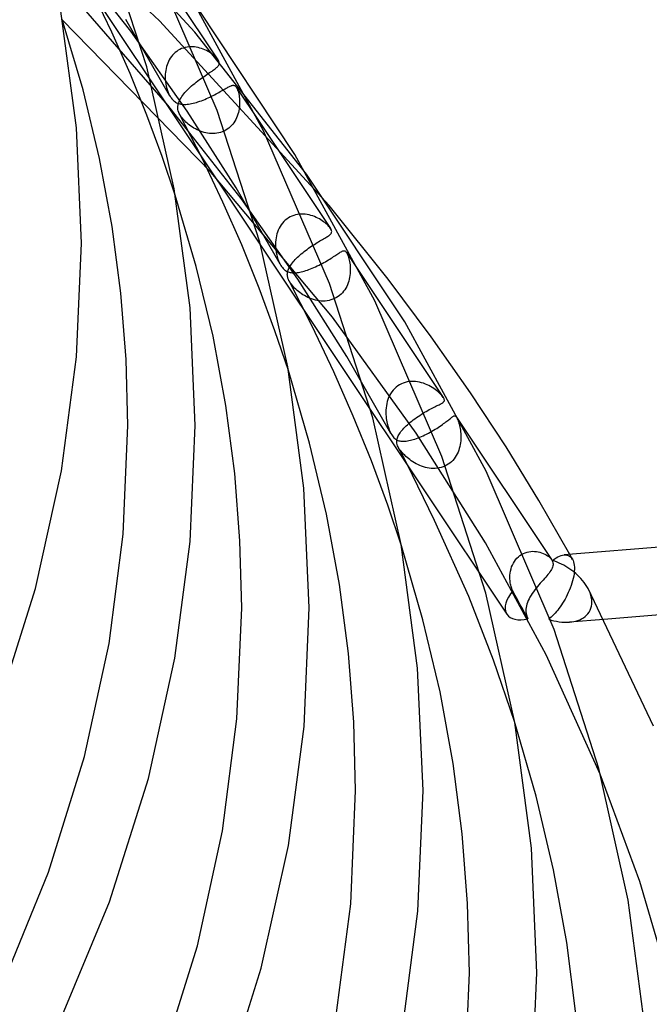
# Model space of a CAD drawing. Header units: millimetres. Extents: x -374 to 374, y -188 to 321.
# Tile 101 of 112: x 300 to 337, y 22 to 80. Entities that reach past the tile are written whole.
import ezdxf

# ---------------------------------------------------------------- set-up
doc = ezdxf.new("R2010")
doc.units = ezdxf.units.MM
doc.layers.add('HIDDEN', color=7, linetype='Continuous')
doc.layers.add('THICK', color=7, linetype='Continuous')

msp = doc.modelspace()

# ---------------------------------------------------------------- linework, layer by layer
at = {"layer": 'HIDDEN'}
for p, q in [((215.435, 214.573), (328.719, 44.672)), ((310.23, 79.205), (301.154, 89.01)), ((308.116, 79.887), (300.176, 87.398)), ((306.424, 79.265), (301.975, 84.914)), ((308.626, 74.876), (303.102, 81.238)), ((305.302, 79.204), (304.109, 81.724)), ((311.198, 70.887), (302.361, 79.948)), ((308.723, 75.458), (306.137, 79.951)), ((318.178, 68.917), (308.116, 79.887)), ((306.38, 76.75), (305.302, 79.204)), ((309.772, 74.52), (306.424, 79.265)), ((316.847, 70.79), (310.23, 79.205)), ((309.648, 78.297), (309.542, 78.268)), ((309.757, 78.318), (309.648, 78.297)), ((309.867, 78.332), (309.757, 78.318)), ((309.977, 78.338), (309.867, 78.332)), ((310.087, 78.337), (309.977, 78.338)), ((310.197, 78.329), (310.087, 78.337)), ((310.306, 78.314), (310.197, 78.329)), ((310.413, 78.294), (310.306, 78.314)), ((310.519, 78.267), (310.413, 78.294)), ((308.828, 77.761), (308.764, 77.669)), ((308.899, 77.847), (308.828, 77.761)), ((308.975, 77.928), (308.899, 77.847)), ((309.058, 78.003), (308.975, 77.928)), ((309.145, 78.071), (309.058, 78.003)), ((309.239, 78.131), (309.145, 78.071)), ((309.337, 78.185), (309.239, 78.131)), ((309.438, 78.23), (309.337, 78.185)), ((309.542, 78.268), (309.438, 78.23)), ((310.623, 78.235), (310.519, 78.267)), ((310.723, 78.199), (310.623, 78.235)), ((310.82, 78.159), (310.723, 78.199)), ((310.913, 78.115), (310.82, 78.159)), ((311.002, 78.068), (310.913, 78.115)), ((311.086, 78.019), (311.002, 78.068)), ((311.166, 77.968), (311.086, 78.019)), ((311.241, 77.914), (311.166, 77.968)), ((311.313, 77.859), (311.241, 77.914)), ((311.381, 77.803), (311.313, 77.859)), ((311.443, 77.745), (311.381, 77.803)), ((311.499, 77.687), (311.443, 77.745)), ((308.539, 77.162), (308.513, 77.053)), ((308.572, 77.268), (308.539, 77.162)), ((308.61, 77.373), (308.572, 77.268)), ((308.655, 77.475), (308.61, 77.373)), ((308.706, 77.574), (308.655, 77.475)), ((308.764, 77.669), (308.706, 77.574)), ((311.548, 77.63), (311.499, 77.687)), ((311.589, 77.573), (311.548, 77.63)), ((307.376, 74.282), (306.38, 76.75)), ((308.467, 76.723), (308.462, 76.612)), ((308.462, 76.612), (308.463, 76.502)), ((308.477, 76.833), (308.467, 76.723)), ((308.492, 76.944), (308.477, 76.833)), ((308.513, 77.053), (308.492, 76.944)), ((310.677, 76.524), (310.767, 76.587)), ((308.463, 76.502), (308.468, 76.392)), ((308.468, 76.392), (308.477, 76.284)), ((308.477, 76.284), (308.497, 76.142)), ((308.497, 76.142), (308.524, 76.005)), ((308.524, 76.005), (308.558, 75.873)), ((309.946, 75.94), (310.032, 76.018)), ((310.032, 76.018), (310.122, 76.096)), ((310.122, 76.096), (310.214, 76.172)), ((310.214, 76.172), (310.307, 76.248)), ((310.307, 76.248), (310.401, 76.321)), ((310.401, 76.321), (310.494, 76.391)), ((310.494, 76.391), (310.586, 76.459)), ((310.586, 76.459), (310.677, 76.524)), ((312.182, 75.941), (312.232, 75.968)), ((312.232, 75.968), (312.28, 75.991)), ((312.28, 75.991), (312.324, 76.012)), ((312.324, 76.012), (312.365, 76.028)), ((312.365, 76.028), (312.403, 76.041)), ((312.403, 76.041), (312.439, 76.051)), ((312.439, 76.051), (312.472, 76.056)), ((312.472, 76.056), (312.506, 76.056)), ((312.506, 76.056), (312.539, 76.052)), ((312.539, 76.052), (312.574, 76.04)), ((312.574, 76.04), (312.608, 76.018)), ((312.608, 76.018), (312.643, 75.987)), ((312.643, 75.987), (312.676, 75.943)), ((308.558, 75.873), (308.597, 75.748)), ((308.597, 75.748), (308.64, 75.633)), ((308.64, 75.633), (308.683, 75.536)), ((308.683, 75.536), (308.725, 75.453)), ((308.725, 75.453), (308.758, 75.396)), ((308.758, 75.396), (308.79, 75.347)), ((309.403, 75.314), (309.453, 75.389)), ((309.453, 75.389), (309.509, 75.466)), ((309.509, 75.466), (309.569, 75.544)), ((309.569, 75.544), (309.635, 75.622)), ((309.635, 75.622), (309.706, 75.701)), ((309.706, 75.701), (309.782, 75.78)), ((309.782, 75.78), (309.862, 75.86)), ((309.862, 75.86), (309.946, 75.94)), ((311.109, 75.356), (311.207, 75.403)), ((311.207, 75.403), (311.302, 75.45)), ((311.302, 75.45), (311.394, 75.498)), ((311.394, 75.498), (311.483, 75.545)), ((311.483, 75.545), (311.569, 75.591)), ((311.569, 75.591), (311.651, 75.637)), ((311.651, 75.637), (311.73, 75.681)), ((311.73, 75.681), (311.806, 75.725)), ((311.806, 75.725), (311.877, 75.766)), ((311.877, 75.766), (311.945, 75.806)), ((311.945, 75.806), (312.01, 75.843)), ((312.01, 75.843), (312.071, 75.878)), ((312.071, 75.878), (312.128, 75.911)), ((312.128, 75.911), (312.182, 75.941)), ((312.676, 75.943), (312.681, 75.935)), ((312.677, 75.942), (314.032, 73.91)), ((312.681, 75.935), (312.686, 75.928)), ((312.686, 75.928), (312.691, 75.92)), ((312.691, 75.92), (312.695, 75.912)), ((312.695, 75.912), (312.7, 75.904)), ((312.7, 75.904), (312.705, 75.896)), ((312.705, 75.896), (312.732, 75.838)), ((312.732, 75.838), (312.758, 75.773)), ((312.758, 75.773), (312.782, 75.702)), ((312.782, 75.702), (312.804, 75.625)), ((312.804, 75.625), (312.823, 75.542)), ((312.823, 75.542), (312.84, 75.456)), ((312.84, 75.456), (312.854, 75.366)), ((312.854, 75.366), (312.865, 75.274)), ((312.961, 69.331), (308.626, 74.876)), ((308.79, 75.347), (308.82, 75.304)), ((308.82, 75.304), (308.852, 75.261)), ((308.852, 75.261), (308.889, 75.218)), ((308.889, 75.218), (308.93, 75.174)), ((308.93, 75.174), (308.976, 75.132)), ((308.976, 75.132), (309.027, 75.092)), ((309.027, 75.092), (309.082, 75.054)), ((309.082, 75.054), (309.14, 75.021)), ((309.14, 75.021), (309.2, 74.994)), ((309.2, 74.994), (309.263, 74.971)), ((309.213, 74.717), (309.215, 74.803)), ((309.215, 74.803), (309.226, 74.888)), ((309.226, 74.888), (309.241, 74.956)), ((309.241, 74.956), (309.262, 75.025)), ((309.262, 75.025), (309.288, 75.095)), ((309.263, 74.971), (309.327, 74.953)), ((309.288, 75.095), (309.321, 75.167)), ((309.321, 75.167), (309.359, 75.24)), ((309.327, 74.953), (309.394, 74.939)), ((309.359, 75.24), (309.403, 75.314)), ((309.394, 74.939), (309.464, 74.93)), ((309.464, 74.93), (309.536, 74.924)), ((309.536, 74.924), (309.611, 74.922)), ((309.611, 74.922), (309.689, 74.924)), ((309.689, 74.924), (309.77, 74.93)), ((309.77, 74.93), (309.853, 74.94)), ((309.853, 74.94), (309.94, 74.953)), ((309.94, 74.953), (310.029, 74.97)), ((310.029, 74.97), (310.121, 74.991)), ((310.121, 74.991), (310.215, 75.015)), ((310.215, 75.015), (310.311, 75.042)), ((310.311, 75.042), (310.408, 75.073)), ((310.408, 75.073), (310.507, 75.106)), ((310.507, 75.106), (310.608, 75.142)), ((310.608, 75.142), (310.709, 75.181)), ((310.709, 75.181), (310.81, 75.222)), ((310.81, 75.222), (310.911, 75.265)), ((310.911, 75.265), (311.011, 75.31)), ((311.011, 75.31), (311.109, 75.356)), ((312.872, 74.87), (312.863, 74.764)), ((312.865, 75.274), (312.872, 75.178)), ((312.872, 75.178), (312.876, 75.078)), ((312.877, 74.975), (312.872, 74.87)), ((312.876, 75.078), (312.877, 74.975)), ((308.288, 71.825), (307.376, 74.282)), ((309.222, 74.628), (309.213, 74.717)), ((309.242, 74.538), (309.222, 74.628)), ((309.273, 74.444), (309.242, 74.538)), ((309.317, 74.349), (309.273, 74.444)), ((309.364, 74.267), (309.317, 74.349)), ((310.647, 71.738), (309.321, 74.342)), ((309.42, 74.183), (309.364, 74.267)), ((312.677, 69.972), (309.772, 74.52)), ((312.74, 74.23), (312.698, 74.127)), ((312.776, 74.335), (312.74, 74.23)), ((312.806, 74.441), (312.776, 74.335)), ((312.83, 74.548), (312.806, 74.441)), ((312.85, 74.656), (312.83, 74.548)), ((312.863, 74.764), (312.85, 74.656)), ((309.483, 74.1), (309.42, 74.183)), ((309.55, 74.021), (309.483, 74.1)), ((309.62, 73.946), (309.55, 74.021)), ((309.69, 73.877), (309.62, 73.946)), ((309.76, 73.813), (309.69, 73.877)), ((309.834, 73.751), (309.76, 73.813)), ((309.912, 73.69), (309.834, 73.751)), ((309.993, 73.631), (309.912, 73.69)), ((310.078, 73.573), (309.993, 73.631)), ((312.397, 73.664), (312.318, 73.586)), ((312.469, 73.748), (312.397, 73.664)), ((312.535, 73.837), (312.469, 73.748)), ((312.596, 73.93), (312.535, 73.837)), ((312.65, 74.027), (312.596, 73.93)), ((312.698, 74.127), (312.65, 74.027)), ((310.167, 73.518), (310.078, 73.573)), ((310.26, 73.466), (310.167, 73.518)), ((310.356, 73.417), (310.26, 73.466)), ((310.454, 73.371), (310.356, 73.417)), ((310.556, 73.33), (310.454, 73.371)), ((310.659, 73.294), (310.556, 73.33)), ((310.765, 73.262), (310.659, 73.294)), ((310.871, 73.236), (310.765, 73.262)), ((310.98, 73.215), (310.871, 73.236)), ((311.089, 73.2), (310.98, 73.215)), ((311.199, 73.192), (311.089, 73.2)), ((311.31, 73.19), (311.199, 73.192)), ((311.42, 73.196), (311.31, 73.19)), ((311.529, 73.209), (311.42, 73.196)), ((311.638, 73.229), (311.529, 73.209)), ((311.745, 73.257), (311.638, 73.229)), ((311.85, 73.293), (311.745, 73.257)), ((311.952, 73.337), (311.85, 73.293)), ((312.05, 73.388), (311.952, 73.337)), ((312.144, 73.447), (312.05, 73.388)), ((312.234, 73.513), (312.144, 73.447)), ((312.318, 73.586), (312.234, 73.513)), ((309.063, 69.543), (308.288, 71.825)), ((311.884, 69.128), (310.647, 71.738)), ((318.373, 62.302), (311.198, 70.887)), ((315.281, 65.437), (312.677, 69.972)), ((313, 66.586), (311.884, 69.128)), ((316.318, 64.549), (312.961, 69.331)), ((316.194, 68.37), (316.082, 68.338)), ((316.307, 68.392), (316.194, 68.37)), ((316.422, 68.407), (316.307, 68.392)), ((316.537, 68.413), (316.422, 68.407)), ((316.652, 68.412), (316.537, 68.413)), ((316.766, 68.403), (316.652, 68.412)), ((316.879, 68.387), (316.766, 68.403)), ((316.991, 68.365), (316.879, 68.387)), ((317.101, 68.337), (316.991, 68.365)), ((315.339, 67.781), (315.274, 67.681)), ((315.411, 67.876), (315.339, 67.781)), ((315.49, 67.966), (315.411, 67.876)), ((315.576, 68.048), (315.49, 67.966)), ((315.667, 68.123), (315.576, 68.048)), ((315.764, 68.19), (315.667, 68.123)), ((315.866, 68.248), (315.764, 68.19)), ((315.973, 68.297), (315.866, 68.248)), ((316.082, 68.338), (315.973, 68.297)), ((317.208, 68.303), (317.101, 68.337)), ((317.313, 68.264), (317.208, 68.303)), ((317.415, 68.221), (317.313, 68.264)), ((317.512, 68.174), (317.415, 68.221)), ((317.605, 68.125), (317.512, 68.174)), ((317.693, 68.073), (317.605, 68.125)), ((317.777, 68.019), (317.693, 68.073)), ((317.854, 67.965), (317.777, 68.019)), ((317.927, 67.909), (317.854, 67.965)), ((317.996, 67.852), (317.927, 67.909)), ((318.061, 67.795), (317.996, 67.852)), ((318.12, 67.737), (318.061, 67.795)), ((315.086, 67.237), (315.056, 67.119)), ((315.122, 67.352), (315.086, 67.237)), ((315.166, 67.466), (315.122, 67.352)), ((315.216, 67.575), (315.166, 67.466)), ((315.274, 67.681), (315.216, 67.575)), ((318.174, 67.679), (318.12, 67.737)), ((318.22, 67.623), (318.174, 67.679)), ((318.26, 67.569), (318.22, 67.623)), ((315.007, 66.757), (315.003, 66.637)), ((315.003, 66.637), (315.005, 66.517)), ((315.017, 66.879), (315.007, 66.757)), ((315.034, 66.999), (315.017, 66.879)), ((315.056, 67.119), (315.034, 66.999)), ((317.222, 66.565), (317.307, 66.62)), ((314.031, 64.024), (313, 66.586)), ((315.005, 66.517), (315.012, 66.4)), ((315.012, 66.4), (315.023, 66.285)), ((315.023, 66.285), (315.045, 66.14)), ((315.045, 66.14), (315.074, 66.001)), ((316.455, 65.985), (316.534, 66.054)), ((316.534, 66.054), (316.616, 66.122)), ((316.616, 66.122), (316.699, 66.189)), ((316.699, 66.189), (316.785, 66.256)), ((316.785, 66.256), (316.872, 66.321)), ((316.872, 66.321), (316.96, 66.385)), ((316.96, 66.385), (317.048, 66.447)), ((317.048, 66.447), (317.136, 66.507)), ((317.136, 66.507), (317.222, 66.565)), ((318.579, 65.976), (318.64, 66.017)), ((318.64, 66.017), (318.696, 66.055)), ((318.696, 66.055), (318.75, 66.09)), ((318.75, 66.09), (318.799, 66.122)), ((318.799, 66.122), (318.846, 66.151)), ((318.846, 66.151), (318.888, 66.177)), ((318.888, 66.177), (318.928, 66.198)), ((318.928, 66.198), (318.964, 66.215)), ((318.964, 66.215), (318.998, 66.228)), ((318.998, 66.228), (319.03, 66.237)), ((319.03, 66.237), (319.06, 66.24)), ((319.06, 66.24), (319.09, 66.238)), ((319.09, 66.238), (319.119, 66.229)), ((319.119, 66.229), (319.149, 66.212)), ((319.149, 66.212), (319.178, 66.185)), ((319.178, 66.185), (319.208, 66.147)), ((319.208, 66.147), (319.213, 66.14)), ((319.21, 66.144), (320.208, 64.646)), ((319.213, 66.14), (319.218, 66.132)), ((319.218, 66.132), (319.223, 66.124)), ((319.223, 66.124), (319.228, 66.116)), ((319.228, 66.116), (319.233, 66.107)), ((319.233, 66.107), (319.238, 66.098)), ((319.238, 66.098), (319.263, 66.045)), ((319.263, 66.045), (319.288, 65.985)), ((315.074, 66.001), (315.108, 65.869)), ((315.108, 65.869), (315.146, 65.746)), ((315.146, 65.746), (315.188, 65.634)), ((315.188, 65.634), (315.233, 65.532)), ((315.233, 65.532), (315.28, 65.438)), ((315.28, 65.438), (315.322, 65.366)), ((315.909, 65.391), (315.953, 65.453)), ((315.953, 65.453), (316.002, 65.517)), ((316.002, 65.517), (316.054, 65.582)), ((316.054, 65.582), (316.111, 65.647)), ((316.111, 65.647), (316.172, 65.714)), ((316.172, 65.714), (316.237, 65.781)), ((316.237, 65.781), (316.306, 65.849)), ((316.306, 65.849), (316.379, 65.917)), ((316.379, 65.917), (316.455, 65.985)), ((317.582, 65.387), (317.68, 65.436)), ((317.68, 65.436), (317.777, 65.487)), ((317.777, 65.487), (317.871, 65.539)), ((317.871, 65.539), (317.964, 65.591)), ((317.964, 65.591), (318.054, 65.643)), ((318.054, 65.643), (318.139, 65.694)), ((318.139, 65.694), (318.222, 65.745)), ((318.222, 65.745), (318.301, 65.794)), ((318.301, 65.794), (318.376, 65.842)), ((318.376, 65.842), (318.448, 65.889)), ((318.448, 65.889), (318.516, 65.934)), ((318.516, 65.934), (318.579, 65.976)), ((319.288, 65.985), (319.313, 65.917)), ((319.313, 65.917), (319.335, 65.843)), ((319.335, 65.843), (319.357, 65.764)), ((319.357, 65.764), (319.376, 65.681)), ((319.376, 65.681), (319.393, 65.595)), ((319.393, 65.595), (319.408, 65.503)), ((319.408, 65.503), (319.42, 65.408)), ((315.322, 65.366), (315.364, 65.3)), ((315.364, 65.3), (315.409, 65.241)), ((315.409, 65.241), (315.455, 65.187)), ((315.455, 65.187), (315.503, 65.139)), ((315.503, 65.139), (315.552, 65.097)), ((315.552, 65.097), (315.603, 65.061)), ((315.603, 65.061), (315.654, 65.03)), ((315.654, 65.03), (315.706, 65.004)), ((315.704, 64.823), (315.705, 64.876)), ((315.705, 64.876), (315.711, 64.929)), ((315.706, 65.004), (315.759, 64.983)), ((315.711, 64.929), (315.721, 64.984)), ((315.721, 64.984), (315.735, 65.039)), ((315.735, 65.039), (315.753, 65.095)), ((315.753, 65.095), (315.776, 65.152)), ((315.759, 64.983), (315.815, 64.966)), ((315.776, 65.152), (315.803, 65.21)), ((315.803, 65.21), (315.834, 65.269)), ((315.815, 64.966), (315.873, 64.952)), ((315.834, 65.269), (315.869, 65.33)), ((315.869, 65.33), (315.909, 65.391)), ((315.873, 64.952), (315.934, 64.942)), ((315.934, 64.942), (315.998, 64.935)), ((315.998, 64.935), (316.064, 64.932)), ((316.064, 64.932), (316.134, 64.933)), ((316.134, 64.933), (316.208, 64.937)), ((316.208, 64.937), (316.284, 64.944)), ((316.284, 64.944), (316.363, 64.956)), ((316.363, 64.956), (316.445, 64.97)), ((316.445, 64.97), (316.529, 64.988)), ((316.529, 64.988), (316.616, 65.009)), ((316.616, 65.009), (316.705, 65.034)), ((316.705, 65.034), (316.797, 65.062)), ((316.797, 65.062), (316.891, 65.093)), ((316.891, 65.093), (316.987, 65.127)), ((316.987, 65.127), (317.084, 65.164)), ((317.084, 65.164), (317.182, 65.204)), ((317.182, 65.204), (317.282, 65.246)), ((317.282, 65.246), (317.382, 65.291)), ((317.382, 65.291), (317.482, 65.338)), ((317.482, 65.338), (317.582, 65.387)), ((319.426, 64.88), (319.414, 64.77)), ((319.42, 65.408), (319.429, 65.308)), ((319.434, 64.99), (319.426, 64.88)), ((319.429, 65.308), (319.435, 65.205)), ((319.436, 65.098), (319.434, 64.99)), ((319.435, 65.205), (319.436, 65.098)), ((315.706, 64.77), (315.704, 64.823)), ((315.713, 64.717), (315.706, 64.77)), ((315.725, 64.663), (315.713, 64.717)), ((315.742, 64.603), (315.725, 64.663)), ((315.768, 64.536), (315.742, 64.603)), ((315.803, 64.462), (315.768, 64.536)), ((315.844, 64.391), (315.803, 64.462)), ((317.18, 61.762), (315.805, 64.459)), ((315.89, 64.319), (315.844, 64.391)), ((315.943, 64.247), (315.89, 64.319)), ((319.23, 59.971), (316.318, 64.549)), ((319.31, 64.333), (319.269, 64.227)), ((319.345, 64.441), (319.31, 64.333)), ((319.373, 64.55), (319.345, 64.441)), ((319.396, 64.659), (319.373, 64.55)), ((319.414, 64.77), (319.396, 64.659)), ((314.972, 61.482), (314.031, 64.024)), ((316.003, 64.173), (315.943, 64.247)), ((316.068, 64.099), (316.003, 64.173)), ((316.139, 64.026), (316.068, 64.099)), ((316.213, 63.954), (316.139, 64.026)), ((316.291, 63.884), (316.213, 63.954)), ((316.372, 63.817), (316.291, 63.884)), ((316.455, 63.753), (316.372, 63.817)), ((316.541, 63.692), (316.455, 63.753)), ((316.632, 63.632), (316.541, 63.692)), ((318.968, 63.746), (318.888, 63.664)), ((319.042, 63.834), (318.968, 63.746)), ((319.109, 63.927), (319.042, 63.834)), ((319.169, 64.024), (319.109, 63.927)), ((319.222, 64.124), (319.169, 64.024)), ((319.269, 64.227), (319.222, 64.124)), ((316.726, 63.575), (316.632, 63.632)), ((316.824, 63.52), (316.726, 63.575)), ((316.926, 63.47), (316.824, 63.52)), ((317.032, 63.423), (316.926, 63.47)), ((317.141, 63.381), (317.032, 63.423)), ((317.252, 63.343), (317.141, 63.381)), ((317.366, 63.312), (317.252, 63.343)), ((317.482, 63.287), (317.366, 63.312)), ((317.598, 63.269), (317.482, 63.287)), ((317.715, 63.257), (317.598, 63.269)), ((317.832, 63.254), (317.715, 63.257)), ((317.95, 63.258), (317.832, 63.254)), ((318.066, 63.27), (317.95, 63.258)), ((318.181, 63.29), (318.066, 63.27)), ((318.293, 63.319), (318.181, 63.29)), ((318.403, 63.357), (318.293, 63.319)), ((318.51, 63.403), (318.403, 63.357)), ((318.613, 63.457), (318.51, 63.403)), ((318.71, 63.518), (318.613, 63.457)), ((318.802, 63.588), (318.71, 63.518)), ((318.888, 63.664), (318.802, 63.588)), ((323.349, 55.426), (318.373, 62.302)), ((315.766, 59.134), (314.972, 61.482)), ((318.463, 59.058), (317.18, 61.762)), ((321.847, 55.4), (319.23, 59.971)), ((319.617, 56.427), (318.463, 59.058)), ((322.695, 58.429), (322.577, 58.39)), ((322.816, 58.457), (322.695, 58.429)), ((322.938, 58.476), (322.816, 58.457)), ((323.061, 58.485), (322.938, 58.476)), ((323.184, 58.486), (323.061, 58.485)), ((323.306, 58.478), (323.184, 58.486)), ((323.428, 58.462), (323.306, 58.478)), ((323.548, 58.439), (323.428, 58.462)), ((323.665, 58.409), (323.548, 58.439)), ((321.895, 57.862), (321.826, 57.756)), ((321.972, 57.962), (321.895, 57.862)), ((322.057, 58.055), (321.972, 57.962)), ((322.149, 58.14), (322.057, 58.055)), ((322.248, 58.216), (322.149, 58.14)), ((322.353, 58.284), (322.248, 58.216)), ((322.463, 58.342), (322.353, 58.284)), ((322.577, 58.39), (322.463, 58.342)), ((323.779, 58.373), (323.665, 58.409)), ((323.89, 58.332), (323.779, 58.373)), ((323.998, 58.286), (323.89, 58.332)), ((324.101, 58.236), (323.998, 58.286)), ((324.2, 58.183), (324.101, 58.236)), ((324.294, 58.126), (324.2, 58.183)), ((324.384, 58.068), (324.294, 58.126)), ((324.468, 58.008), (324.384, 58.068)), ((324.547, 57.948), (324.468, 58.008)), ((324.621, 57.888), (324.547, 57.948)), ((324.689, 57.828), (324.621, 57.888)), ((321.628, 57.291), (321.598, 57.167)), ((321.666, 57.412), (321.628, 57.291)), ((321.711, 57.531), (321.666, 57.412)), ((321.765, 57.646), (321.711, 57.531)), ((321.826, 57.756), (321.765, 57.646)), ((324.75, 57.769), (324.689, 57.828)), ((324.808, 57.71), (324.75, 57.769)), ((324.861, 57.652), (324.808, 57.71)), ((324.907, 57.595), (324.861, 57.652)), ((324.946, 57.542), (324.907, 57.595)), ((321.55, 56.786), (321.546, 56.658)), ((321.559, 56.914), (321.55, 56.786)), ((321.575, 57.041), (321.559, 56.914)), ((321.598, 57.167), (321.575, 57.041)), ((320.685, 53.768), (319.617, 56.427)), ((321.546, 56.658), (321.55, 56.531)), ((321.55, 56.531), (321.559, 56.404)), ((321.559, 56.404), (321.573, 56.279)), ((321.573, 56.279), (321.605, 56.094)), ((321.605, 56.094), (321.646, 55.919)), ((322.992, 56.059), (323.081, 56.131)), ((323.081, 56.131), (323.172, 56.202)), ((323.172, 56.202), (323.265, 56.272)), ((323.265, 56.272), (323.361, 56.34)), ((323.361, 56.34), (323.458, 56.408)), ((323.458, 56.408), (323.557, 56.474)), ((323.557, 56.474), (323.654, 56.537)), ((323.654, 56.537), (323.751, 56.598)), ((323.751, 56.598), (323.846, 56.656)), ((325.104, 56.081), (325.165, 56.128)), ((325.165, 56.128), (325.223, 56.173)), ((325.223, 56.173), (325.276, 56.216)), ((325.276, 56.216), (325.325, 56.256)), ((325.325, 56.256), (325.371, 56.293)), ((325.371, 56.293), (325.414, 56.327)), ((325.414, 56.327), (325.453, 56.357)), ((325.453, 56.357), (325.489, 56.384)), ((325.489, 56.384), (325.522, 56.406)), ((325.522, 56.406), (325.551, 56.424)), ((325.551, 56.424), (325.579, 56.436)), ((325.579, 56.436), (325.604, 56.444)), ((325.604, 56.444), (325.627, 56.445)), ((325.627, 56.445), (325.639, 56.444)), ((325.639, 56.444), (325.65, 56.441)), ((325.65, 56.441), (325.662, 56.436)), ((325.662, 56.436), (325.674, 56.428)), ((325.674, 56.428), (325.687, 56.418)), ((325.687, 56.418), (325.7, 56.405)), ((325.7, 56.405), (325.713, 56.39)), ((325.713, 56.39), (325.727, 56.37)), ((325.727, 56.37), (325.731, 56.364)), ((325.731, 56.364), (325.735, 56.357)), ((325.735, 56.357), (325.74, 56.349)), ((325.74, 56.349), (325.744, 56.342)), ((325.744, 56.342), (325.749, 56.334)), ((325.749, 56.334), (325.753, 56.325)), ((325.753, 56.325), (325.767, 56.298)), ((325.767, 56.298), (325.781, 56.268)), ((325.781, 56.268), (325.795, 56.236)), ((325.795, 56.236), (325.809, 56.201)), ((325.809, 56.201), (325.823, 56.164)), ((325.823, 56.164), (325.837, 56.126)), ((325.837, 56.126), (325.851, 56.085)), ((325.851, 56.085), (325.864, 56.044)), ((321.646, 55.919), (321.695, 55.757)), ((321.695, 55.757), (321.749, 55.611)), ((321.749, 55.611), (321.8, 55.492)), ((322.394, 55.445), (322.442, 55.509)), ((322.442, 55.509), (322.494, 55.574)), ((322.494, 55.574), (322.551, 55.64)), ((322.551, 55.64), (322.613, 55.708)), ((322.613, 55.708), (322.68, 55.777)), ((322.68, 55.777), (322.751, 55.846)), ((322.751, 55.846), (322.827, 55.916)), ((322.827, 55.916), (322.908, 55.987)), ((322.908, 55.987), (322.992, 56.059)), ((324.169, 55.473), (324.269, 55.529)), ((324.269, 55.529), (324.369, 55.586)), ((324.369, 55.586), (324.465, 55.644)), ((324.465, 55.644), (324.559, 55.702)), ((324.559, 55.702), (324.649, 55.759)), ((324.649, 55.759), (324.735, 55.816)), ((324.735, 55.816), (324.817, 55.872)), ((324.817, 55.872), (324.895, 55.927)), ((324.895, 55.927), (324.969, 55.98)), ((324.969, 55.98), (325.039, 56.032)), ((325.039, 56.032), (325.104, 56.081)), ((325.864, 56.044), (325.877, 56)), ((325.877, 56), (325.889, 55.956)), ((325.889, 55.956), (325.911, 55.87)), ((325.911, 55.87), (325.931, 55.78)), ((325.931, 55.78), (325.948, 55.689)), ((325.948, 55.689), (325.963, 55.595)), ((325.963, 55.595), (325.975, 55.498)), ((321.8, 55.492), (321.848, 55.398)), ((321.848, 55.398), (321.894, 55.319)), ((321.894, 55.319), (321.937, 55.253)), ((321.937, 55.253), (321.982, 55.195)), ((321.982, 55.195), (322.027, 55.144)), ((322.027, 55.144), (322.073, 55.1)), ((322.073, 55.1), (322.12, 55.062)), ((322.12, 55.062), (322.167, 55.031)), ((322.167, 55.031), (322.215, 55.005)), ((322.189, 54.915), (322.194, 54.999)), ((322.194, 54.999), (322.212, 55.087)), ((322.212, 55.087), (322.23, 55.143)), ((322.215, 55.005), (322.264, 54.984)), ((322.23, 55.143), (322.253, 55.201)), ((322.253, 55.201), (322.281, 55.26)), ((322.264, 54.984), (322.314, 54.967)), ((322.281, 55.26), (322.314, 55.321)), ((322.314, 55.321), (322.351, 55.382)), ((322.314, 54.967), (322.367, 54.953)), ((322.351, 55.382), (322.394, 55.445)), ((322.367, 54.953), (322.424, 54.943)), ((322.424, 54.943), (322.484, 54.936)), ((322.484, 54.936), (322.547, 54.933)), ((322.547, 54.933), (322.614, 54.934)), ((322.614, 54.934), (322.684, 54.939)), ((322.684, 54.939), (322.759, 54.947)), ((322.759, 54.947), (322.836, 54.958)), ((322.836, 54.958), (322.916, 54.974)), ((322.916, 54.974), (323, 54.993)), ((323, 54.993), (323.086, 55.015)), ((323.086, 55.015), (323.174, 55.041)), ((323.174, 55.041), (323.266, 55.07)), ((323.266, 55.07), (323.36, 55.103)), ((327.452, 48.915), (323.349, 55.426)), ((323.36, 55.103), (323.457, 55.139)), ((323.457, 55.139), (323.555, 55.178)), ((323.555, 55.178), (323.655, 55.221)), ((323.655, 55.221), (323.757, 55.266)), ((323.757, 55.266), (323.86, 55.314)), ((323.86, 55.314), (323.964, 55.365)), ((323.964, 55.365), (324.067, 55.418)), ((324.067, 55.418), (324.169, 55.473)), ((325.984, 54.965), (325.971, 54.852)), ((325.975, 55.498), (325.985, 55.398)), ((325.99, 55.077), (325.984, 54.965)), ((325.985, 55.398), (325.991, 55.294)), ((325.993, 55.186), (325.99, 55.077)), ((325.991, 55.294), (325.993, 55.186)), ((322.195, 54.832), (322.189, 54.915)), ((322.213, 54.752), (322.195, 54.832)), ((322.241, 54.674), (322.213, 54.752)), ((322.278, 54.596), (322.241, 54.674)), ((322.324, 54.516), (322.278, 54.596)), ((322.53, 54.118), (322.279, 54.593)), ((322.38, 54.433), (322.324, 54.516)), ((322.446, 54.345), (322.38, 54.433)), ((322.519, 54.26), (322.446, 54.345)), ((325.866, 54.402), (325.824, 54.293)), ((325.901, 54.512), (325.866, 54.402)), ((325.931, 54.625), (325.901, 54.512)), ((325.954, 54.738), (325.931, 54.625)), ((325.971, 54.852), (325.954, 54.738)), ((321.656, 51.138), (320.685, 53.768)), ((322.592, 54.179), (322.519, 54.26)), ((322.786, 53.625), (322.53, 54.118)), ((322.664, 54.106), (322.592, 54.179)), ((322.733, 54.04), (322.664, 54.106)), ((322.806, 53.975), (322.733, 54.04)), ((322.883, 53.91), (322.806, 53.975)), ((322.966, 53.846), (322.883, 53.91)), ((323.053, 53.782), (322.966, 53.846)), ((323.144, 53.721), (323.053, 53.782)), ((325.514, 53.802), (325.432, 53.719)), ((325.589, 53.891), (325.514, 53.802)), ((325.658, 53.985), (325.589, 53.891)), ((325.72, 54.084), (325.658, 53.985)), ((325.776, 54.187), (325.72, 54.084)), ((325.824, 54.293), (325.776, 54.187)), ((324.424, 50.239), (322.786, 53.625)), ((323.24, 53.661), (323.144, 53.721)), ((323.339, 53.604), (323.24, 53.661)), ((323.443, 53.551), (323.339, 53.604)), ((323.551, 53.502), (323.443, 53.551)), ((323.661, 53.457), (323.551, 53.502)), ((323.774, 53.418), (323.661, 53.457)), ((323.888, 53.385), (323.774, 53.418)), ((324.003, 53.358), (323.888, 53.385)), ((324.12, 53.338), (324.003, 53.358)), ((324.238, 53.325), (324.12, 53.338)), ((324.356, 53.319), (324.238, 53.325)), ((324.474, 53.321), (324.356, 53.319)), ((324.592, 53.331), (324.474, 53.321)), ((324.708, 53.35), (324.592, 53.331)), ((324.823, 53.377), (324.708, 53.35)), ((324.935, 53.413), (324.823, 53.377)), ((325.044, 53.458), (324.935, 53.413)), ((325.148, 53.511), (325.044, 53.458)), ((325.248, 53.573), (325.148, 53.511)), ((325.343, 53.642), (325.248, 53.573)), ((325.432, 53.719), (325.343, 53.642)), ((322.469, 48.725), (321.656, 51.138)), ((326.46, 45.727), (324.424, 50.239)), ((331.051, 42.259), (327.452, 48.915)), ((329.166, 47.806), (329.237, 47.905)), ((329.237, 47.905), (329.316, 47.997)), ((329.316, 47.997), (329.403, 48.081)), ((329.403, 48.081), (329.495, 48.155)), ((329.495, 48.155), (329.594, 48.221)), ((329.594, 48.221), (329.699, 48.277)), ((329.699, 48.277), (329.806, 48.323)), ((329.806, 48.323), (329.916, 48.358)), ((329.916, 48.358), (330.027, 48.384)), ((330.027, 48.384), (330.139, 48.4)), ((330.139, 48.4), (330.252, 48.407)), ((330.252, 48.407), (330.363, 48.405)), ((330.363, 48.405), (330.473, 48.395)), ((330.473, 48.395), (330.579, 48.377)), ((330.579, 48.377), (330.683, 48.353)), ((330.683, 48.353), (330.782, 48.322)), ((330.782, 48.322), (330.877, 48.285)), ((330.877, 48.285), (330.967, 48.243)), ((330.967, 48.243), (331.051, 48.196)), ((331.051, 48.196), (331.129, 48.146)), ((331.129, 48.146), (331.2, 48.092)), ((331.2, 48.092), (331.263, 48.035)), ((331.263, 48.035), (331.318, 47.976)), ((331.318, 47.976), (331.364, 47.915)), ((332.114, 48.191), (332.197, 48.193)), ((332.197, 48.193), (332.278, 48.183)), ((332.278, 48.183), (332.354, 48.161)), ((332.354, 48.161), (332.426, 48.125)), ((332.426, 48.125), (332.492, 48.076)), ((332.475, 48.17), (332.448, 48.218)), ((332.502, 48.122), (332.475, 48.17)), ((332.492, 48.076), (332.553, 48.012)), ((332.528, 48.073), (332.502, 48.122)), ((332.555, 48.025), (332.528, 48.073)), ((332.553, 48.012), (332.605, 47.932)), ((332.581, 47.976), (332.555, 48.025)), ((332.608, 47.928), (332.581, 47.976)), ((332.605, 47.932), (332.641, 47.858)), ((328.936, 47.237), (328.965, 47.358)), ((328.965, 47.358), (329.002, 47.476)), ((329.002, 47.476), (329.048, 47.591)), ((329.048, 47.591), (329.103, 47.701)), ((329.103, 47.701), (329.166, 47.806)), ((332.641, 47.858), (332.671, 47.774)), ((332.671, 47.774), (332.695, 47.68)), ((332.695, 47.68), (332.711, 47.577)), ((332.711, 47.577), (332.72, 47.464)), ((332.722, 47.342), (332.716, 47.213)), ((332.72, 47.464), (332.722, 47.342)), ((328.898, 46.869), (328.902, 46.992)), ((328.901, 46.746), (328.898, 46.869)), ((328.906, 46.674), (328.901, 46.746)), ((328.902, 46.992), (328.915, 47.115)), ((328.915, 47.115), (328.936, 47.237)), ((332.652, 46.798), (332.616, 46.654)), ((332.68, 46.94), (332.652, 46.798)), ((332.702, 47.079), (332.68, 46.94)), ((332.716, 47.213), (332.702, 47.079)), ((328.915, 46.602), (328.906, 46.674)), ((328.925, 46.531), (328.915, 46.602)), ((328.938, 46.461), (328.925, 46.531)), ((328.954, 46.391), (328.938, 46.461)), ((328.972, 46.323), (328.954, 46.391)), ((328.993, 46.257), (328.972, 46.323)), ((329.016, 46.191), (328.993, 46.257)), ((329.042, 46.128), (329.016, 46.191)), ((330.451, 46.217), (330.37, 46.113)), ((330.534, 46.32), (330.451, 46.217)), ((332.477, 46.227), (332.421, 46.088)), ((332.528, 46.368), (332.477, 46.227)), ((332.575, 46.511), (332.528, 46.368)), ((332.616, 46.654), (332.575, 46.511)), ((333.596, 46.073), (333.533, 46.202)), ((327.928, 41.948), (326.46, 45.727)), ((329.07, 46.066), (329.042, 46.128)), ((329.22, 45.79), (329.07, 46.066)), ((329.37, 45.514), (329.22, 45.79)), ((330.034, 45.587), (329.985, 45.483)), ((330.09, 45.692), (330.034, 45.587)), ((330.152, 45.798), (330.09, 45.692)), ((330.22, 45.903), (330.152, 45.798)), ((330.293, 46.008), (330.22, 45.903)), ((330.37, 46.113), (330.293, 46.008)), ((332.167, 45.569), (332.098, 45.449)), ((332.234, 45.693), (332.167, 45.569)), ((332.299, 45.821), (332.234, 45.693)), ((332.362, 45.953), (332.299, 45.821)), ((332.421, 46.088), (332.362, 45.953)), ((333.65, 45.942), (333.596, 46.073)), ((333.694, 45.809), (333.65, 45.942)), ((333.726, 45.676), (333.694, 45.809)), ((333.747, 45.544), (333.726, 45.676)), ((329.517, 45.239), (329.37, 45.514)), ((329.664, 44.964), (329.517, 45.239)), ((329.862, 45.074), (329.851, 44.974)), ((329.881, 45.175), (329.862, 45.074)), ((329.908, 45.277), (329.881, 45.175)), ((329.943, 45.379), (329.908, 45.277)), ((329.985, 45.483), (329.943, 45.379)), ((331.807, 45.015), (331.732, 44.919)), ((331.881, 45.117), (331.807, 45.015)), ((331.955, 45.223), (331.881, 45.117)), ((332.027, 45.334), (331.955, 45.223)), ((332.098, 45.449), (332.027, 45.334)), ((333.651, 44.907), (333.698, 45.024)), ((333.698, 45.024), (333.731, 45.147)), ((333.731, 45.147), (333.751, 45.277)), ((333.756, 45.413), (333.747, 45.544)), ((333.751, 45.277), (333.756, 45.413)), ((329.811, 44.687), (329.664, 44.964)), ((329.958, 44.408), (329.811, 44.687)), ((329.851, 44.974), (329.848, 44.916)), ((329.848, 44.916), (329.849, 44.859)), ((329.849, 44.859), (329.852, 44.802)), ((329.852, 44.802), (329.858, 44.745)), ((329.858, 44.745), (329.867, 44.688)), ((329.867, 44.688), (329.879, 44.631)), ((329.879, 44.631), (329.894, 44.575)), ((329.894, 44.575), (329.913, 44.519)), ((329.913, 44.519), (329.934, 44.463)), ((329.934, 44.463), (329.958, 44.408)), ((331.275, 44.438), (331.199, 44.375)), ((331.351, 44.506), (331.275, 44.438)), ((331.428, 44.579), (331.351, 44.506)), ((331.504, 44.657), (331.428, 44.579)), ((331.581, 44.739), (331.504, 44.657)), ((331.657, 44.827), (331.581, 44.739)), ((331.732, 44.919), (331.657, 44.827)), ((333.042, 44.347), (333.152, 44.399)), ((333.152, 44.399), (333.255, 44.461)), ((333.255, 44.461), (333.352, 44.531)), ((333.352, 44.531), (333.442, 44.611)), ((333.442, 44.611), (333.522, 44.701)), ((333.522, 44.701), (333.592, 44.799)), ((333.592, 44.799), (333.651, 44.907)), ((331.199, 44.375), (331.355, 44.327)), ((331.355, 44.327), (331.512, 44.286)), ((331.512, 44.286), (331.668, 44.253)), ((331.668, 44.253), (331.824, 44.227)), ((331.824, 44.227), (331.979, 44.209)), ((331.979, 44.209), (332.133, 44.199)), ((332.133, 44.199), (332.284, 44.197)), ((332.284, 44.197), (332.434, 44.204)), ((332.434, 44.204), (332.562, 44.218)), ((334.472, 44.37), (332.442, 44.205)), ((332.562, 44.218), (332.687, 44.238)), ((332.687, 44.238), (332.809, 44.267)), ((332.809, 44.267), (332.928, 44.303)), ((332.928, 44.303), (333.042, 44.347)), ((334.251, 35.189), (331.051, 42.259)), ((329.171, 38.315), (327.928, 41.948))]:
    msp.add_line(p, q, dxfattribs=at)
for start_param, end_param in [(-1.084393, -0.052609), (-0.052609, 0), (0, 0.979174)]:
    msp.add_ellipse((330.383, 45.781), major_axis=(-1.664, -1.11), ratio=0.546169, start_param=start_param, end_param=end_param, dxfattribs=at)
at = {"layer": 'THICK'}
for p, q in [((307.367, 77.154), (304.884, 84.837)), ((311.543, 74.568), (307.706, 83.464)), ((307.83, 83.211), (311.591, 77.571)), ((314.3, 73.364), (309.646, 81.878)), ((303.196, 73.54), (302.271, 80.46)), ((316.156, 71.948), (310.43, 80.565)), ((303.591, 75.794), (302.36, 79.953)), ((308.998, 69.909), (307.367, 77.154)), ((311.512, 77.105), (311.551, 77.141)), ((311.551, 77.141), (311.585, 77.176)), ((311.585, 77.176), (311.613, 77.211)), ((311.595, 77.564), (311.589, 77.573)), ((311.601, 77.555), (311.595, 77.564)), ((311.607, 77.546), (311.601, 77.555)), ((311.612, 77.537), (311.607, 77.546)), ((311.617, 77.528), (311.612, 77.537)), ((311.613, 77.211), (311.636, 77.248)), ((311.622, 77.519), (311.617, 77.528)), ((311.646, 77.467), (311.622, 77.519)), ((311.636, 77.248), (311.654, 77.286)), ((311.661, 77.417), (311.646, 77.467)), ((311.654, 77.286), (311.664, 77.327)), ((311.667, 77.37), (311.661, 77.417)), ((311.664, 77.327), (311.667, 77.37)), ((310.767, 76.587), (310.854, 76.646)), ((310.854, 76.646), (310.938, 76.703)), ((310.938, 76.703), (311.019, 76.757)), ((311.019, 76.757), (311.096, 76.809)), ((311.096, 76.809), (311.17, 76.857)), ((311.17, 76.857), (311.239, 76.904)), ((311.239, 76.904), (311.303, 76.948)), ((311.303, 76.948), (311.363, 76.989)), ((311.363, 76.989), (311.418, 77.029)), ((311.418, 77.029), (311.468, 77.068)), ((311.468, 77.068), (311.512, 77.105)), ((304.57, 71.714), (303.591, 75.794)), ((314.067, 66.743), (311.543, 74.568)), ((314.032, 73.91), (318.26, 67.568)), ((303.5, 66.694), (303.196, 73.54)), ((318.202, 64.299), (314.3, 73.364)), ((320.895, 63.264), (316.156, 71.948)), ((305.318, 67.678), (304.57, 71.714)), ((322.667, 62.018), (316.847, 70.79)), ((309.941, 62.851), (308.998, 69.909)), ((310.309, 65.313), (309.063, 69.543)), ((321.691, 64.549), (318.178, 68.917)), ((305.838, 63.715), (305.318, 67.678)), ((318.217, 67.182), (318.249, 67.211)), ((318.249, 67.211), (318.277, 67.239)), ((318.266, 67.56), (318.26, 67.569)), ((318.272, 67.551), (318.266, 67.56)), ((318.277, 67.542), (318.272, 67.551)), ((318.282, 67.533), (318.277, 67.542)), ((318.277, 67.239), (318.3, 67.269)), ((318.287, 67.524), (318.282, 67.533)), ((318.292, 67.515), (318.287, 67.524)), ((318.316, 67.464), (318.292, 67.515)), ((318.3, 67.269), (318.317, 67.301)), ((318.329, 67.417), (318.316, 67.464)), ((318.317, 67.301), (318.329, 67.336)), ((318.334, 67.374), (318.329, 67.417)), ((318.329, 67.336), (318.334, 67.374)), ((303.207, 59.955), (303.5, 66.694)), ((315.726, 59.357), (314.067, 66.743)), ((317.307, 66.62), (317.394, 66.675)), ((317.394, 66.675), (317.478, 66.728)), ((317.478, 66.728), (317.56, 66.777)), ((317.56, 66.777), (317.639, 66.824)), ((317.639, 66.824), (317.715, 66.869)), ((317.715, 66.869), (317.788, 66.912)), ((317.788, 66.912), (317.857, 66.952)), ((317.857, 66.952), (317.922, 66.99)), ((317.922, 66.99), (317.983, 67.026)), ((317.983, 67.026), (318.039, 67.06)), ((318.039, 67.06), (318.091, 67.092)), ((318.091, 67.092), (318.138, 67.123)), ((318.138, 67.123), (318.18, 67.153)), ((318.18, 67.153), (318.217, 67.182)), ((311.3, 61.163), (310.309, 65.313)), ((320.766, 56.332), (318.202, 64.299)), ((320.208, 64.646), (324.947, 57.54)), ((324.24, 61.139), (321.691, 64.549)), ((306.147, 59.788), (305.838, 63.715)), ((324.861, 54.03), (320.895, 63.264)), ((310.25, 55.869), (309.941, 62.851)), ((327.489, 53.164), (322.667, 62.018)), ((312.057, 57.058), (311.3, 61.163)), ((326.562, 57.816), (324.24, 61.139)), ((302.318, 53.176), (303.207, 59.955)), ((306.25, 55.869), (306.147, 59.788)), ((316.685, 52.162), (315.726, 59.357)), ((317.027, 54.831), (315.766, 59.134)), ((324.952, 57.532), (324.946, 57.542)), ((324.949, 57.247), (324.973, 57.269)), ((324.958, 57.523), (324.952, 57.532)), ((324.964, 57.513), (324.958, 57.523)), ((324.969, 57.504), (324.964, 57.513)), ((324.974, 57.495), (324.969, 57.504)), ((324.973, 57.269), (324.992, 57.292)), ((324.979, 57.486), (324.974, 57.495)), ((324.999, 57.444), (324.979, 57.486)), ((324.992, 57.292), (325.005, 57.317)), ((325.011, 57.406), (324.999, 57.444)), ((325.005, 57.317), (325.014, 57.344)), ((325.016, 57.373), (325.011, 57.406)), ((325.014, 57.344), (325.016, 57.373)), ((328.673, 54.597), (326.562, 57.816)), ((312.583, 53.027), (312.057, 57.058)), ((323.846, 56.656), (323.94, 56.711)), ((323.94, 56.711), (324.032, 56.763)), ((324.032, 56.763), (324.121, 56.812)), ((324.121, 56.812), (324.207, 56.858)), ((324.207, 56.858), (324.29, 56.902)), ((324.29, 56.902), (324.369, 56.942)), ((324.369, 56.942), (324.445, 56.98)), ((324.445, 56.98), (324.517, 57.015)), ((324.517, 57.015), (324.583, 57.048)), ((324.583, 57.048), (324.646, 57.078)), ((324.646, 57.078), (324.703, 57.106)), ((324.703, 57.106), (324.756, 57.132)), ((324.756, 57.132), (324.805, 57.157)), ((324.805, 57.157), (324.848, 57.18)), ((324.848, 57.18), (324.886, 57.203)), ((324.886, 57.203), (324.92, 57.225)), ((324.92, 57.225), (324.949, 57.247)), ((322.454, 48.806), (320.766, 56.332)), ((325.727, 56.37), (331.366, 47.912)), ((305.974, 49.421), (306.25, 55.869)), ((309.951, 48.986), (310.25, 55.869)), ((318.03, 50.611), (317.027, 54.831)), ((330.621, 51.417), (328.673, 54.597)), ((327.465, 45.921), (324.861, 54.03)), ((300.773, 46.193), (302.318, 53.176)), ((331.519, 43.761), (327.489, 53.164)), ((312.896, 49.031), (312.583, 53.027)), ((317, 45.044), (316.685, 52.162)), ((332.448, 48.218), (330.621, 51.417)), ((318.795, 46.439), (318.03, 50.611)), ((363.945, 50.777), (332.118, 48.192)), ((305.135, 42.932), (305.974, 49.421)), ((309.043, 42.061), (309.951, 48.986)), ((313, 45.044), (312.896, 49.031)), ((323.43, 41.474), (322.454, 48.806)), ((323.745, 44.35), (322.469, 48.725)), ((331.364, 47.915), (331.37, 47.906)), ((331.37, 47.906), (331.376, 47.897)), ((331.426, 47.864), (331.531, 47.943)), ((331.531, 47.943), (331.635, 48.012)), ((331.635, 48.012), (331.737, 48.07)), ((331.737, 48.07), (331.836, 48.117)), ((331.836, 48.117), (331.932, 48.153)), ((331.932, 48.153), (332.025, 48.178)), ((332.025, 48.178), (332.114, 48.191)), ((331.365, 47.331), (331.323, 47.261)), ((331.4, 47.4), (331.365, 47.331)), ((331.376, 47.897), (331.381, 47.888)), ((331.381, 47.888), (331.387, 47.879)), ((331.387, 47.879), (331.392, 47.87)), ((331.392, 47.87), (331.397, 47.861)), ((331.397, 47.861), (331.426, 47.797)), ((331.427, 47.468), (331.4, 47.4)), ((331.561, 47.816), (331.426, 47.864)), ((331.426, 47.797), (331.446, 47.732)), ((331.445, 47.535), (331.427, 47.468)), ((331.455, 47.601), (331.445, 47.535)), ((331.446, 47.732), (331.455, 47.666)), ((331.455, 47.666), (331.455, 47.601)), ((331.696, 47.764), (331.561, 47.816)), ((331.829, 47.706), (331.696, 47.764)), ((331.96, 47.644), (331.829, 47.706)), ((332.089, 47.577), (331.96, 47.644)), ((332.215, 47.505), (332.089, 47.577)), ((332.339, 47.43), (332.215, 47.505)), ((332.46, 47.35), (332.339, 47.43)), ((332.577, 47.267), (332.46, 47.35)), ((330.945, 46.791), (330.866, 46.702)), ((331.021, 46.876), (330.945, 46.791)), ((331.092, 46.958), (331.021, 46.876)), ((331.158, 47.038), (331.092, 46.958)), ((331.219, 47.114), (331.158, 47.038)), ((331.275, 47.189), (331.219, 47.114)), ((331.323, 47.261), (331.275, 47.189)), ((332.691, 47.18), (332.577, 47.267)), ((332.802, 47.088), (332.691, 47.18)), ((332.909, 46.992), (332.802, 47.088)), ((333.013, 46.892), (332.909, 46.992)), ((333.114, 46.787), (333.013, 46.892)), ((333.209, 46.678), (333.114, 46.787)), ((364.316, 46.794), (334.472, 44.37)), ((298.509, 39.02), (300.773, 46.193)), ((319.328, 42.338), (318.795, 46.439)), ((330.618, 46.419), (330.534, 46.32)), ((330.701, 46.516), (330.618, 46.419)), ((330.784, 46.61), (330.701, 46.516)), ((330.866, 46.702), (330.784, 46.61)), ((333.3, 46.564), (333.209, 46.678)), ((333.384, 46.447), (333.3, 46.564)), ((333.462, 46.326), (333.384, 46.447)), ((333.533, 46.202), (333.462, 46.326)), ((337.408, 38.023), (333.537, 46.193)), ((329.182, 38.254), (327.465, 45.921)), ((312.718, 38.457), (313, 45.044)), ((316.695, 38.016), (317, 45.044)), ((324.759, 40.06), (323.745, 44.35)), ((334.165, 35.511), (331.519, 43.761)), ((303.676, 36.24), (305.135, 42.932)), ((319.645, 38.275), (319.328, 42.338)), ((307.466, 34.927), (309.043, 42.061)), ((323.75, 34.219), (323.43, 41.474)), ((325.533, 35.819), (324.759, 40.06)), ((311.862, 31.829), (312.718, 38.457)), ((315.768, 30.947), (316.695, 38.016)), ((319.75, 34.219), (319.645, 38.275)), ((330.463, 33.869), (329.171, 38.315)), ((330.174, 30.785), (329.182, 38.254)), ((301.538, 29.362), (303.676, 36.24)), ((326.073, 31.65), (325.533, 35.819)), ((335.91, 27.703), (334.165, 35.511)), ((336.593, 28.819), (334.251, 35.189)), ((305.154, 27.6), (307.466, 34.927)), ((319.462, 27.494), (319.75, 34.219)), ((323.439, 27.048), (323.75, 34.219)), ((331.489, 29.505), (330.463, 33.869)), ((310.373, 24.993), (311.862, 31.829)), ((326.393, 27.518), (326.073, 31.65)), ((314.158, 23.664), (315.768, 30.947)), ((330.5, 23.394), (330.174, 30.785)), ((298.565, 22.098), (301.538, 29.362)), ((332.273, 25.193), (331.489, 29.505)), ((338.233, 23.219), (336.593, 28.819)), ((301.95, 19.889), (305.154, 27.6)), ((318.589, 20.726), (319.462, 27.494)), ((326.5, 23.394), (326.393, 27.518)), ((336.919, 20.096), (335.91, 27.703)), ((322.494, 19.834), (323.439, 27.048)), ((332.818, 20.959), (332.273, 25.193)), ((308.192, 17.969), (310.373, 24.993)), ((311.799, 16.183), (314.158, 23.664)), ((326.207, 16.53), (326.5, 23.394)), ((330.183, 16.08), (330.5, 23.394))]:
    msp.add_line(p, q, dxfattribs=at)

doc.saveas('drawing.dxf')
